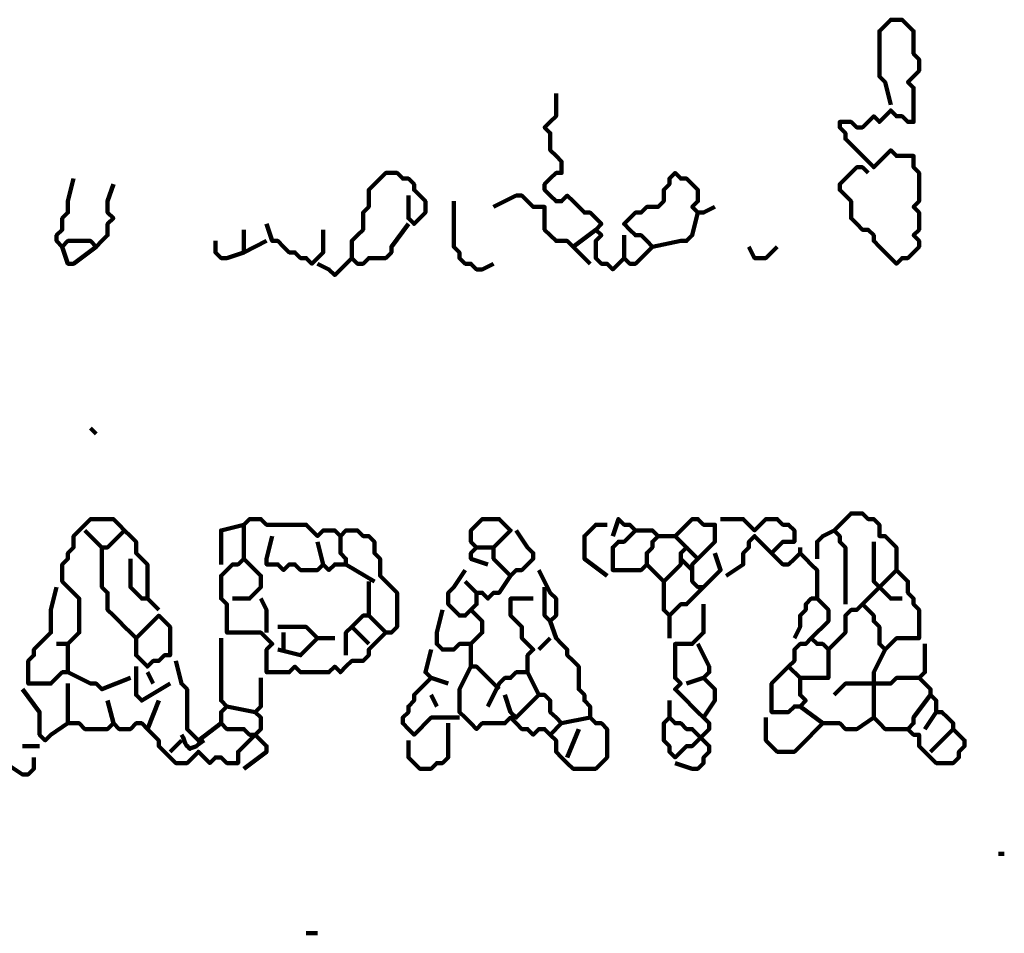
# Model space of a CAD drawing. Header units: metres. Extents: x 2413 to 4131, y 3282 to 4239.
# Tile 20 of 57: x 2932.32 to 2933.92, y 4214.67 to 4216.16. Entities that reach past the tile are written whole.
import ezdxf

# ---------------------------------------------------------------- set-up
doc = ezdxf.new("R2010")
doc.units = ezdxf.units.M
doc.layers.add('P', color=250, linetype='Continuous', lineweight=100)

msp = doc.modelspace()

# ---------------------------------------------------------------- linework, layer by layer
at = {"layer": 'P', "color": 0, "linetype": 'Continuous'}
for points in [[(2933.7404, 4216.0202), (2933.7311, 4216.0571), (2933.7219, 4216.0664), (2933.7219, 4216.0756), (2933.7219, 4216.0848), (2933.7219, 4216.0941), (2933.7219, 4216.1033), (2933.7219, 4216.1125), (2933.7219, 4216.1217), (2933.7219, 4216.131), (2933.7219, 4216.1402), (2933.7311, 4216.1494), (2933.7404, 4216.1587), (2933.7496, 4216.1587), (2933.7588, 4216.1587), (2933.7681, 4216.1494), (2933.7773, 4216.1402), (2933.7773, 4216.131), (2933.7773, 4216.1217), (2933.7773, 4216.1125), (2933.7773, 4216.1033), (2933.7865, 4216.0941), (2933.7865, 4216.0848), (2933.7865, 4216.0756), (2933.7773, 4216.0664), (2933.7681, 4216.0571), (2933.7773, 4216.0479), (2933.7773, 4216.0387), (2933.7773, 4216.0294), (2933.7773, 4216.0202), (2933.7773, 4216.011), (2933.7773, 4216.0017), (2933.7773, 4215.9925), (2933.7681, 4215.9925), (2933.7588, 4216.0017), (2933.7496, 4216.0017), (2933.7404, 4216.011), (2933.7311, 4216.0017), (2933.7219, 4215.9925), (2933.7127, 4216.0017), (2933.7035, 4215.9925), (2933.6942, 4215.9833), (2933.685, 4215.9833), (2933.6758, 4215.9925), (2933.6665, 4215.9925), (2933.6573, 4215.9925), (2933.6573, 4215.9833), (2933.6665, 4215.9741), (2933.6665, 4215.9648), (2933.6758, 4215.9556), (2933.685, 4215.9464), (2933.6942, 4215.9371), (2933.7035, 4215.9279), (2933.7127, 4215.9187), (2933.7219, 4215.9279), (2933.7311, 4215.9371), (2933.7404, 4215.9464), (2933.7496, 4215.9371), (2933.7588, 4215.9371), (2933.7681, 4215.9371), (2933.7773, 4215.9371), (2933.7773, 4215.9279), (2933.7773, 4215.9187), (2933.7865, 4215.9094), (2933.7865, 4215.9002), (2933.7865, 4215.891), (2933.7865, 4215.8817), (2933.7865, 4215.8725), (2933.7865, 4215.8633), (2933.7773, 4215.8541), (2933.7865, 4215.8448), (2933.7865, 4215.8356), (2933.7865, 4215.8264), (2933.7865, 4215.8171), (2933.7773, 4215.8079), (2933.7865, 4215.7987), (2933.7865, 4215.7894), (2933.7773, 4215.7802), (2933.7681, 4215.771), (2933.7588, 4215.771), (2933.7496, 4215.7617), (2933.7404, 4215.771), (2933.7311, 4215.7802), (2933.7219, 4215.7894), (2933.7127, 4215.7987), (2933.7127, 4215.8079), (2933.7035, 4215.8171), (2933.6942, 4215.8171), (2933.685, 4215.8264), (2933.6758, 4215.8356), (2933.6758, 4215.8448), (2933.6758, 4215.8541), (2933.6758, 4215.8633), (2933.6665, 4215.8725), (2933.6573, 4215.8817), (2933.6573, 4215.891), (2933.6665, 4215.9002), (2933.6758, 4215.9094), (2933.685, 4215.9187), (2933.6942, 4215.9187), (2933.7035, 4215.9094)], [(2933.1958, 4216.0387), (2933.1958, 4216.0017), (2933.1865, 4215.9925), (2933.1773, 4215.9833), (2933.1865, 4215.9741), (2933.1865, 4215.9648), (2933.1865, 4215.9556), (2933.1865, 4215.9464), (2933.1958, 4215.9371), (2933.205, 4215.9279), (2933.205, 4215.9187), (2933.205, 4215.9094), (2933.1958, 4215.9094), (2933.1865, 4215.9002), (2933.1773, 4215.891), (2933.1773, 4215.8817), (2933.1865, 4215.8725), (2933.1958, 4215.8633), (2933.205, 4215.8633), (2933.2142, 4215.8725), (2933.2235, 4215.8633), (2933.2327, 4215.8541), (2933.2419, 4215.8448), (2933.2511, 4215.8448), (2933.2604, 4215.8356), (2933.2696, 4215.8264), (2933.2604, 4215.8171), (2933.2696, 4215.8079), (2933.2604, 4215.7987), (2933.2604, 4215.7894), (2933.2604, 4215.7802), (2933.2604, 4215.771), (2933.2696, 4215.7617), (2933.2788, 4215.7617), (2933.2881, 4215.7525), (2933.2973, 4215.7617), (2933.3065, 4215.771), (2933.3158, 4215.7617), (2933.325, 4215.7617), (2933.3342, 4215.771), (2933.3435, 4215.7802), (2933.3527, 4215.7894), (2933.3435, 4215.7987), (2933.3342, 4215.8079), (2933.325, 4215.8079), (2933.3158, 4215.8171), (2933.3065, 4215.8264), (2933.3158, 4215.8356), (2933.325, 4215.8448), (2933.3342, 4215.8448), (2933.3435, 4215.8541), (2933.3527, 4215.8541), (2933.3619, 4215.8541), (2933.3711, 4215.8633), (2933.3711, 4215.8725), (2933.3711, 4215.8817), (2933.3804, 4215.891), (2933.3804, 4215.9002), (2933.3896, 4215.9094), (2933.3988, 4215.9002), (2933.4081, 4215.9002), (2933.4173, 4215.891), (2933.4265, 4215.8817), (2933.4265, 4215.8725), (2933.4265, 4215.8633), (2933.4173, 4215.8541), (2933.4265, 4215.8448), (2933.4358, 4215.8448), (2933.4542, 4215.8541)], [(2932.9558, 4215.8264), (2932.9281, 4215.7894), (2932.9281, 4215.7802), (2932.9188, 4215.771), (2932.9096, 4215.771), (2932.9004, 4215.771), (2932.8911, 4215.771), (2932.8819, 4215.7617), (2932.8727, 4215.7617), (2932.8635, 4215.771), (2932.8635, 4215.7802), (2932.8635, 4215.7894), (2932.8635, 4215.7987), (2932.8727, 4215.8079), (2932.8819, 4215.8171), (2932.8819, 4215.8264), (2932.8819, 4215.8356), (2932.8819, 4215.8448), (2932.8911, 4215.8541), (2932.8911, 4215.8633), (2932.8911, 4215.8725), (2932.8911, 4215.8817), (2932.9004, 4215.891), (2932.9096, 4215.9002), (2932.9188, 4215.9094), (2932.9281, 4215.9094), (2932.9373, 4215.9094), (2932.9465, 4215.9002), (2932.9558, 4215.9002), (2932.965, 4215.891), (2932.965, 4215.8817), (2932.9742, 4215.8725), (2932.9835, 4215.8633), (2932.9835, 4215.8541), (2932.9835, 4215.8448), (2932.9742, 4215.8356), (2932.965, 4215.8264), (2932.9558, 4215.8356), (2932.9558, 4215.8448), (2932.9558, 4215.8541), (2932.9558, 4215.8725)], [(2932.4111, 4215.9002), (2932.4019, 4215.8633), (2932.4019, 4215.8541), (2932.4019, 4215.8448), (2932.3927, 4215.8356), (2932.3927, 4215.8264), (2932.3927, 4215.8171), (2932.3835, 4215.8079), (2932.3835, 4215.7987), (2932.3927, 4215.7894), (2932.4019, 4215.7987), (2932.4111, 4215.7987), (2932.4204, 4215.7987), (2932.4296, 4215.7987), (2932.4388, 4215.7987), (2932.4481, 4215.7894), (2932.4573, 4215.7987), (2932.4665, 4215.8079), (2932.4665, 4215.8171), (2932.4665, 4215.8264), (2932.4758, 4215.8356), (2932.4665, 4215.8448), (2932.4665, 4215.8541), (2932.4665, 4215.8633), (2932.4758, 4215.891)], [(2933.0296, 4215.8633), (2933.0296, 4215.8264), (2933.0296, 4215.8171), (2933.0296, 4215.8079), (2933.0296, 4215.7987), (2933.0296, 4215.7894), (2933.0388, 4215.7802), (2933.0388, 4215.771), (2933.0481, 4215.7617), (2933.0573, 4215.7617), (2933.0665, 4215.7525), (2933.0758, 4215.7525), (2933.0942, 4215.7617)], [(2933.0942, 4215.8541), (2933.1311, 4215.8725), (2933.1404, 4215.8725), (2933.1496, 4215.8633), (2933.1588, 4215.8541), (2933.1681, 4215.8541), (2933.1773, 4215.8541), (2933.1773, 4215.8448), (2933.1773, 4215.8356), (2933.1773, 4215.8264), (2933.1773, 4215.8171), (2933.1865, 4215.8079), (2933.1958, 4215.7987), (2933.205, 4215.7987), (2933.2142, 4215.7987), (2933.2235, 4215.7894), (2933.2511, 4215.7617)], [(2933.4265, 4215.8448), (2933.4173, 4215.8079), (2933.4081, 4215.7987), (2933.3988, 4215.7987), (2933.3527, 4215.7894)], [(2932.725, 4215.8264), (2932.7342, 4215.7987), (2932.7435, 4215.7987), (2932.7527, 4215.7894), (2932.7619, 4215.7802), (2932.7711, 4215.7802), (2932.7804, 4215.771), (2932.7896, 4215.771), (2932.7988, 4215.7617), (2932.8081, 4215.771), (2932.8173, 4215.7802), (2932.8173, 4215.7894), (2932.8173, 4215.8171)], [(2932.6881, 4215.8171), (2932.6881, 4215.7894), (2932.6881, 4215.7802), (2932.725, 4215.7987)], [(2933.2235, 4215.7894), (2933.2604, 4215.8171)], [(2932.6419, 4215.7987), (2932.6419, 4215.7802), (2932.6511, 4215.771), (2932.6604, 4215.771), (2932.6881, 4215.7802)], [(2933.3065, 4215.8079), (2933.3065, 4215.771)], [(2932.3927, 4215.7894), (2932.4019, 4215.7617), (2932.4111, 4215.7617), (2932.4481, 4215.7894)], [(2933.5096, 4215.7894), (2933.5188, 4215.771), (2933.5281, 4215.771), (2933.5373, 4215.771), (2933.5558, 4215.7894)], [(2932.8635, 4215.771), (2932.845, 4215.7525), (2932.8358, 4215.7433), (2932.8265, 4215.7525), (2932.8081, 4215.7617)], [(2932.4388, 4215.4941), (2932.4481, 4215.4848)], [(2932.3835, 4215.2356), (2932.3742, 4215.1987), (2932.3742, 4215.1894), (2932.3742, 4215.1802), (2932.3742, 4215.171), (2932.3742, 4215.1617), (2932.365, 4215.1525), (2932.3558, 4215.1433), (2932.3465, 4215.1341), (2932.3465, 4215.1248), (2932.3373, 4215.1156), (2932.3373, 4215.1064), (2932.3373, 4215.0971), (2932.3373, 4215.0879), (2932.3373, 4215.0787), (2932.3465, 4215.0787), (2932.3558, 4215.0787), (2932.365, 4215.0787), (2932.3742, 4215.0787), (2932.3835, 4215.0879), (2932.3927, 4215.0971), (2932.4019, 4215.0971), (2932.4019, 4215.1064), (2932.4019, 4215.1156), (2932.4019, 4215.1248), (2932.4019, 4215.1341), (2932.4019, 4215.1433), (2932.4111, 4215.1525), (2932.4204, 4215.1617), (2932.4204, 4215.171), (2932.4204, 4215.1802), (2932.4204, 4215.1894), (2932.4204, 4215.1987), (2932.4204, 4215.2079), (2932.4204, 4215.2171), (2932.4111, 4215.2264), (2932.4019, 4215.2356), (2932.3927, 4215.2448), (2932.3927, 4215.2541), (2932.3927, 4215.2633), (2932.3927, 4215.2725), (2932.4019, 4215.2817), (2932.4019, 4215.291), (2932.4111, 4215.3002), (2932.4111, 4215.3094), (2932.4111, 4215.3187), (2932.4204, 4215.3279), (2932.4296, 4215.3371), (2932.4388, 4215.3464), (2932.4481, 4215.3464), (2932.4573, 4215.3464), (2932.4665, 4215.3464), (2932.4758, 4215.3464), (2932.485, 4215.3371), (2932.4942, 4215.3279), (2932.5035, 4215.3187), (2932.5127, 4215.3094), (2932.5127, 4215.3002), (2932.5127, 4215.291), (2932.5219, 4215.2817), (2932.5311, 4215.2725), (2932.5311, 4215.2633), (2932.5311, 4215.2541), (2932.5311, 4215.2448), (2932.5311, 4215.2356), (2932.5311, 4215.2264), (2932.5311, 4215.2171), (2932.5219, 4215.2171), (2932.5127, 4215.2264), (2932.5035, 4215.2356), (2932.5035, 4215.2448), (2932.5035, 4215.2541), (2932.5035, 4215.2817)], [(2932.6881, 4215.2817), (2932.6881, 4215.3187), (2932.6881, 4215.3279), (2932.6881, 4215.3371), (2932.6973, 4215.3464), (2932.7065, 4215.3464), (2932.7158, 4215.3464), (2932.725, 4215.3371), (2932.7342, 4215.3371), (2932.7435, 4215.3371), (2932.7527, 4215.3371), (2932.7619, 4215.3371), (2932.7711, 4215.3371), (2932.7804, 4215.3371), (2932.7896, 4215.3371), (2932.7988, 4215.3279), (2932.8081, 4215.3187), (2932.8173, 4215.3279), (2932.8265, 4215.3279), (2932.8358, 4215.3279), (2932.845, 4215.3187), (2932.8542, 4215.3279), (2932.8635, 4215.3279), (2932.8727, 4215.3279), (2932.8819, 4215.3187), (2932.8911, 4215.3187), (2932.9004, 4215.3094), (2932.9004, 4215.3002), (2932.9004, 4215.291), (2932.9096, 4215.2817), (2932.9096, 4215.2725), (2932.9096, 4215.2633), (2932.9096, 4215.2541), (2932.9188, 4215.2448), (2932.9281, 4215.2356), (2932.9373, 4215.2264), (2932.9373, 4215.2171), (2932.9373, 4215.2079), (2932.9373, 4215.1987), (2932.9373, 4215.1894), (2932.9373, 4215.1802), (2932.9373, 4215.171), (2932.9281, 4215.1617), (2932.9188, 4215.1617), (2932.9096, 4215.1525), (2932.9004, 4215.1433), (2932.8911, 4215.1341), (2932.8911, 4215.1248), (2932.8819, 4215.1156), (2932.8727, 4215.1156), (2932.8635, 4215.1156), (2932.8542, 4215.1064), (2932.845, 4215.0971), (2932.8358, 4215.1064), (2932.8265, 4215.0971), (2932.8173, 4215.0971), (2932.8081, 4215.0971), (2932.7988, 4215.0971), (2932.7896, 4215.0971), (2932.7804, 4215.0971), (2932.7711, 4215.1064), (2932.7619, 4215.0971), (2932.7527, 4215.0971), (2932.7435, 4215.0971), (2932.7342, 4215.0971), (2932.725, 4215.0971), (2932.725, 4215.1064), (2932.725, 4215.1156), (2932.725, 4215.1248), (2932.725, 4215.1341), (2932.7342, 4215.1433), (2932.725, 4215.1525), (2932.7158, 4215.1617), (2932.7065, 4215.1617), (2932.6973, 4215.1617), (2932.6881, 4215.1617), (2932.6788, 4215.1617), (2932.6696, 4215.1617), (2932.6604, 4215.1617), (2932.6604, 4215.171), (2932.6604, 4215.1802), (2932.6604, 4215.1894), (2932.6604, 4215.1987), (2932.6604, 4215.2079), (2932.6511, 4215.2171), (2932.6511, 4215.2264), (2932.6511, 4215.2356), (2932.6511, 4215.2448), (2932.6511, 4215.2541), (2932.6604, 4215.2633), (2932.6696, 4215.2725), (2932.6788, 4215.2725), (2932.6881, 4215.2817), (2932.6973, 4215.2725), (2932.7065, 4215.2633), (2932.7158, 4215.2541), (2932.7158, 4215.2448), (2932.7158, 4215.2356), (2932.7065, 4215.2264), (2932.6973, 4215.2171), (2932.6696, 4215.2171)], [(2933.085, 4215.2725), (2933.0573, 4215.2817), (2933.0573, 4215.291), (2933.0665, 4215.3002), (2933.0573, 4215.3094), (2933.0573, 4215.3187), (2933.0573, 4215.3279), (2933.0665, 4215.3371), (2933.0758, 4215.3464), (2933.085, 4215.3464), (2933.0942, 4215.3464), (2933.1035, 4215.3464), (2933.1127, 4215.3371), (2933.1219, 4215.3279), (2933.1127, 4215.3187), (2933.1035, 4215.3094), (2933.0942, 4215.3002), (2933.0942, 4215.291), (2933.0942, 4215.2817), (2933.1035, 4215.2725), (2933.1127, 4215.2633), (2933.1219, 4215.2541), (2933.1311, 4215.2633), (2933.1404, 4215.2633), (2933.1496, 4215.2725), (2933.1588, 4215.2817), (2933.1588, 4215.291), (2933.1496, 4215.3002), (2933.1311, 4215.3279)], [(2933.2881, 4215.3187), (2933.2973, 4215.3464), (2933.3065, 4215.3371), (2933.3158, 4215.3371), (2933.325, 4215.3279), (2933.3158, 4215.3187), (2933.3065, 4215.3094), (2933.2973, 4215.3094), (2933.2881, 4215.3002), (2933.2881, 4215.291), (2933.2881, 4215.2817), (2933.2881, 4215.2725), (2933.2881, 4215.2633), (2933.2973, 4215.2633), (2933.3065, 4215.2633), (2933.3158, 4215.2633), (2933.325, 4215.2633), (2933.3342, 4215.2633), (2933.3435, 4215.2725), (2933.3527, 4215.2633), (2933.3619, 4215.2541), (2933.3711, 4215.2448), (2933.3804, 4215.2541), (2933.3896, 4215.2633), (2933.3988, 4215.2725), (2933.3988, 4215.2817), (2933.3988, 4215.291), (2933.4081, 4215.3002), (2933.3988, 4215.3094), (2933.3896, 4215.3187), (2933.3988, 4215.3279), (2933.4081, 4215.3371), (2933.4173, 4215.3464), (2933.4265, 4215.3464), (2933.4358, 4215.3371), (2933.445, 4215.3371), (2933.4542, 4215.3371), (2933.4542, 4215.3279), (2933.4542, 4215.3187), (2933.4542, 4215.3094), (2933.445, 4215.3002), (2933.4358, 4215.291), (2933.4265, 4215.2817), (2933.4173, 4215.2725), (2933.4173, 4215.2633), (2933.4173, 4215.2541), (2933.4173, 4215.2448), (2933.4265, 4215.2356), (2933.4358, 4215.2356), (2933.445, 4215.2448), (2933.4542, 4215.2541), (2933.4635, 4215.2633), (2933.4542, 4215.291)], [(2933.4635, 4215.3464), (2933.5004, 4215.3464), (2933.5096, 4215.3371), (2933.5188, 4215.3279), (2933.5281, 4215.3371), (2933.5373, 4215.3464), (2933.5465, 4215.3464), (2933.5558, 4215.3464), (2933.565, 4215.3371), (2933.5742, 4215.3371), (2933.5835, 4215.3279), (2933.5835, 4215.3187), (2933.5835, 4215.3094), (2933.5742, 4215.3094), (2933.565, 4215.3094), (2933.5558, 4215.3002), (2933.5465, 4215.291), (2933.5558, 4215.2817), (2933.565, 4215.2725), (2933.5742, 4215.2725), (2933.5835, 4215.2817), (2933.5927, 4215.291), (2933.6019, 4215.2817), (2933.6111, 4215.2725), (2933.6204, 4215.2633), (2933.6204, 4215.2541), (2933.6204, 4215.2448), (2933.6204, 4215.2356), (2933.6204, 4215.2264), (2933.6204, 4215.2171), (2933.6111, 4215.2171), (2933.6019, 4215.2079), (2933.6019, 4215.1987), (2933.5927, 4215.1894), (2933.5927, 4215.1802), (2933.5927, 4215.171), (2933.5835, 4215.1525)], [(2933.6665, 4215.2079), (2933.6665, 4215.2448), (2933.6665, 4215.2541), (2933.6665, 4215.2633), (2933.6665, 4215.2725), (2933.6665, 4215.2817), (2933.6665, 4215.291), (2933.6665, 4215.3002), (2933.6573, 4215.3094), (2933.6573, 4215.3187), (2933.6481, 4215.3279), (2933.6573, 4215.3371), (2933.6665, 4215.3464), (2933.6758, 4215.3556), (2933.685, 4215.3556), (2933.6942, 4215.3556), (2933.7035, 4215.3464), (2933.7127, 4215.3464), (2933.7219, 4215.3371), (2933.7219, 4215.3279), (2933.7219, 4215.3187), (2933.7311, 4215.3187), (2933.7404, 4215.3094), (2933.7496, 4215.3002), (2933.7496, 4215.291), (2933.7496, 4215.2817), (2933.7496, 4215.2725), (2933.7496, 4215.2633), (2933.7588, 4215.2541), (2933.7681, 4215.2448), (2933.7681, 4215.2356), (2933.7681, 4215.2264), (2933.7773, 4215.2171), (2933.7773, 4215.2079), (2933.7865, 4215.1987), (2933.7865, 4215.1894), (2933.7865, 4215.1802), (2933.7865, 4215.171), (2933.7865, 4215.1617), (2933.7865, 4215.1525), (2933.7773, 4215.1525), (2933.7681, 4215.1525), (2933.7588, 4215.1525), (2933.7496, 4215.1525), (2933.7404, 4215.1433), (2933.7311, 4215.1341), (2933.7219, 4215.1433), (2933.7219, 4215.1525), (2933.7219, 4215.1617), (2933.7219, 4215.171), (2933.7127, 4215.1802), (2933.7127, 4215.1894), (2933.7035, 4215.1987), (2933.6942, 4215.2079), (2933.685, 4215.1987), (2933.6758, 4215.1987), (2933.6665, 4215.1894), (2933.6665, 4215.1802), (2933.6665, 4215.171), (2933.6665, 4215.1617), (2933.6573, 4215.1525), (2933.6481, 4215.1433), (2933.6388, 4215.1341), (2933.6296, 4215.1433), (2933.6204, 4215.1433), (2933.6111, 4215.1525), (2933.6019, 4215.1433), (2933.5927, 4215.1433), (2933.5835, 4215.1341), (2933.5835, 4215.1248), (2933.5835, 4215.1156), (2933.5742, 4215.1064), (2933.565, 4215.0971), (2933.5558, 4215.0879), (2933.5465, 4215.0787), (2933.5465, 4215.0694), (2933.5465, 4215.0602), (2933.5465, 4215.051), (2933.5465, 4215.0417), (2933.5465, 4215.0325), (2933.5558, 4215.0325), (2933.565, 4215.0325), (2933.5742, 4215.0325), (2933.5835, 4215.0417), (2933.5927, 4215.0417), (2933.6019, 4215.051), (2933.5927, 4215.0602), (2933.5927, 4215.0694), (2933.5927, 4215.0787), (2933.5927, 4215.0879), (2933.6019, 4215.0879), (2933.6111, 4215.0879), (2933.6204, 4215.0879), (2933.6296, 4215.0879), (2933.6388, 4215.0879), (2933.6388, 4215.0971), (2933.6388, 4215.1341)], [(2932.6511, 4215.2725), (2932.6511, 4215.3094), (2932.6511, 4215.3187), (2932.6511, 4215.3279), (2932.6881, 4215.3371)], [(2933.2788, 4215.2541), (2933.2419, 4215.2817), (2933.2419, 4215.291), (2933.2419, 4215.3002), (2933.2419, 4215.3094), (2933.2419, 4215.3187), (2933.2511, 4215.3279), (2933.2604, 4215.3371), (2933.2788, 4215.3371)], [(2932.4296, 4215.3279), (2932.4481, 4215.3094), (2932.4573, 4215.3002), (2932.4665, 4215.3002), (2932.4942, 4215.3279)], [(2932.7342, 4215.3187), (2932.725, 4215.2817), (2932.725, 4215.2725), (2932.7342, 4215.2725), (2932.7435, 4215.2725), (2932.7527, 4215.2633), (2932.7619, 4215.2725), (2932.7711, 4215.2725), (2932.7804, 4215.2633), (2932.7896, 4215.2633), (2932.7988, 4215.2633), (2932.8081, 4215.2633), (2932.8173, 4215.2725), (2932.8265, 4215.2633), (2932.8358, 4215.2725), (2932.845, 4215.2725), (2932.8542, 4215.2725), (2932.8542, 4215.2817), (2932.845, 4215.291), (2932.845, 4215.3002), (2932.845, 4215.3187)], [(2933.325, 4215.3279), (2933.3527, 4215.3279), (2933.3619, 4215.3187), (2933.3527, 4215.3094), (2933.3527, 4215.3002), (2933.3435, 4215.291), (2933.3435, 4215.2725)], [(2933.3619, 4215.3187), (2933.3896, 4215.3187)], [(2933.4727, 4215.2541), (2933.5004, 4215.2725), (2933.5004, 4215.2817), (2933.5004, 4215.291), (2933.5096, 4215.3002), (2933.5096, 4215.3094), (2933.5188, 4215.3187), (2933.5281, 4215.3094), (2933.5465, 4215.291)], [(2933.6204, 4215.2817), (2933.6204, 4215.3002), (2933.6204, 4215.3094), (2933.6296, 4215.3187), (2933.6481, 4215.3279)], [(2932.4573, 4215.3002), (2932.4573, 4215.2633), (2932.4573, 4215.2541), (2932.4573, 4215.2448), (2932.4573, 4215.2356), (2932.4665, 4215.2264), (2932.4665, 4215.2171), (2932.4665, 4215.2079), (2932.4665, 4215.1987), (2932.4758, 4215.1894), (2932.485, 4215.1802), (2932.4942, 4215.171), (2932.5035, 4215.1617), (2932.5127, 4215.1525), (2932.5219, 4215.1617), (2932.5311, 4215.171), (2932.5404, 4215.1802), (2932.5496, 4215.1894), (2932.5588, 4215.1802), (2932.5681, 4215.171), (2932.5681, 4215.1617), (2932.5681, 4215.1525), (2932.5681, 4215.1433), (2932.5681, 4215.1341), (2932.5681, 4215.1248), (2932.5588, 4215.1248), (2932.5496, 4215.1156), (2932.5404, 4215.1156), (2932.5311, 4215.1064), (2932.5219, 4215.1156), (2932.5127, 4215.1248), (2932.5127, 4215.1341), (2932.5127, 4215.1525)], [(2932.8081, 4215.3094), (2932.8173, 4215.2725)], [(2933.0665, 4215.3002), (2933.0942, 4215.3002)], [(2933.4081, 4215.3002), (2933.4265, 4215.2817)], [(2933.5927, 4215.3002), (2933.5927, 4215.291)], [(2933.7127, 4215.3094), (2933.7127, 4215.2725), (2933.7127, 4215.2633), (2933.7127, 4215.2541), (2933.7127, 4215.2448), (2933.7219, 4215.2356), (2933.7311, 4215.2264), (2933.7404, 4215.2171), (2933.7588, 4215.2171)], [(2933.3988, 4215.2817), (2933.4173, 4215.2633)], [(2932.8542, 4215.2725), (2932.9004, 4215.2448)], [(2933.0481, 4215.2633), (2933.0296, 4215.2356), (2933.0204, 4215.2264), (2933.0204, 4215.2171), (2933.0204, 4215.2079), (2933.0296, 4215.1987), (2933.0388, 4215.1894), (2933.0481, 4215.1894), (2933.0573, 4215.1987), (2933.0665, 4215.2079), (2933.0665, 4215.2171), (2933.0665, 4215.2264), (2933.0758, 4215.2264), (2933.085, 4215.2171), (2933.0942, 4215.2264), (2933.1035, 4215.2264), (2933.1219, 4215.2541)], [(2933.1681, 4215.2633), (2933.1865, 4215.2264), (2933.1958, 4215.2171), (2933.1958, 4215.2079), (2933.1958, 4215.1987), (2933.1958, 4215.1894), (2933.1865, 4215.1802), (2933.1773, 4215.1894), (2933.1773, 4215.2356)], [(2933.7496, 4215.2633), (2933.7311, 4215.2448), (2933.7219, 4215.2356), (2933.7127, 4215.2264), (2933.6942, 4215.2079)], [(2932.8911, 4215.2448), (2932.8911, 4215.2079), (2932.8911, 4215.1987), (2932.8911, 4215.1894), (2932.8819, 4215.1894), (2932.8727, 4215.1802), (2932.8635, 4215.171), (2932.8542, 4215.1617), (2932.8542, 4215.1248)], [(2933.0481, 4215.2448), (2933.0665, 4215.2264)], [(2933.3711, 4215.2448), (2933.3711, 4215.2079), (2933.3711, 4215.1987), (2933.3804, 4215.1894), (2933.3896, 4215.1987), (2933.3988, 4215.2079), (2933.4081, 4215.2079), (2933.4173, 4215.2171), (2933.4358, 4215.2356)], [(2932.5311, 4215.2171), (2932.5496, 4215.1987)], [(2932.7158, 4215.2171), (2932.725, 4215.1987), (2932.725, 4215.1894), (2932.725, 4215.1802), (2932.725, 4215.1617)], [(2933.085, 4215.0417), (2933.1035, 4215.0787), (2933.1127, 4215.0879), (2933.1219, 4215.0879), (2933.1311, 4215.0971), (2933.1404, 4215.0971), (2933.1496, 4215.0971), (2933.1496, 4215.1064), (2933.1496, 4215.1156), (2933.1496, 4215.1248), (2933.1588, 4215.1341), (2933.1496, 4215.1433), (2933.1404, 4215.1525), (2933.1404, 4215.1617), (2933.1404, 4215.171), (2933.1311, 4215.1802), (2933.1219, 4215.1894), (2933.1219, 4215.1987), (2933.1219, 4215.2079), (2933.1219, 4215.2171), (2933.1588, 4215.2171)], [(2933.4358, 4215.2079), (2933.4358, 4215.171), (2933.4358, 4215.1617), (2933.4265, 4215.1525), (2933.4173, 4215.1433), (2933.4081, 4215.1433), (2933.3988, 4215.1433), (2933.3896, 4215.1433), (2933.3896, 4215.1341), (2933.3896, 4215.1248), (2933.3896, 4215.1156), (2933.3896, 4215.1064), (2933.3896, 4215.0971), (2933.3896, 4215.0879), (2933.3988, 4215.0787), (2933.3896, 4215.0694), (2933.3988, 4215.0602), (2933.4081, 4215.051), (2933.4173, 4215.0417), (2933.4265, 4215.0325), (2933.4358, 4215.0233), (2933.445, 4215.0141), (2933.445, 4215.0048), (2933.4358, 4214.9956), (2933.4265, 4214.9864), (2933.4173, 4214.9771), (2933.4081, 4214.9771), (2933.3988, 4214.9679), (2933.3896, 4214.9587), (2933.3804, 4214.9679), (2933.3804, 4214.9771), (2933.3711, 4214.9864), (2933.3711, 4214.9956), (2933.3711, 4215.0048), (2933.3711, 4215.0141), (2933.3804, 4215.0233), (2933.3896, 4215.0141), (2933.3988, 4215.0141), (2933.4081, 4215.0048), (2933.4173, 4215.0048), (2933.4265, 4214.9956), (2933.4358, 4214.9864), (2933.445, 4214.9771), (2933.445, 4214.9679), (2933.4358, 4214.9587), (2933.4358, 4214.9494), (2933.4265, 4214.9402), (2933.4173, 4214.9402), (2933.3896, 4214.9494)], [(2933.6204, 4215.2171), (2933.6388, 4215.1987), (2933.6388, 4215.1894), (2933.6388, 4215.1802), (2933.6111, 4215.1525)], [(2932.8911, 4215.1894), (2932.9188, 4215.1617)], [(2933.0111, 4215.1987), (2933.0019, 4215.1617), (2933.0019, 4215.1525), (2933.0019, 4215.1433), (2933.0111, 4215.1341), (2933.0204, 4215.1341), (2933.0296, 4215.1341), (2933.0388, 4215.1433), (2933.0481, 4215.1433), (2933.0573, 4215.1433), (2933.0573, 4215.1341), (2933.0573, 4215.1248), (2933.0573, 4215.1156), (2933.0573, 4215.1064), (2933.0665, 4215.1064), (2933.0758, 4215.0971), (2933.1035, 4215.0694)], [(2933.0573, 4215.1987), (2933.0758, 4215.1802), (2933.0758, 4215.171), (2933.0758, 4215.1617), (2933.0573, 4215.1433)], [(2933.3804, 4215.1894), (2933.3804, 4215.1525)], [(2932.7435, 4215.171), (2932.7804, 4215.171), (2932.7896, 4215.171), (2932.7988, 4215.1617), (2932.8081, 4215.1525), (2932.7988, 4215.1433), (2932.7896, 4215.1341), (2932.7804, 4215.1248), (2932.7435, 4215.1341)], [(2932.8635, 4215.171), (2932.8911, 4215.1433)], [(2933.1865, 4215.1802), (2933.1958, 4215.1525), (2933.205, 4215.1433), (2933.2142, 4215.1341), (2933.2142, 4215.1248), (2933.2235, 4215.1156), (2933.2327, 4215.1064), (2933.2327, 4215.0971), (2933.2327, 4215.0879), (2933.2327, 4215.0787), (2933.2327, 4215.0694), (2933.2419, 4215.0602), (2933.2419, 4215.051), (2933.2511, 4215.0417), (2933.2511, 4215.0325), (2933.2511, 4215.0233), (2933.2604, 4215.0141), (2933.2696, 4215.0141), (2933.2788, 4215.0048), (2933.2788, 4214.9956), (2933.2788, 4214.9864), (2933.2788, 4214.9771), (2933.2788, 4214.9679), (2933.2788, 4214.9587), (2933.2696, 4214.9494), (2933.2604, 4214.9402), (2933.2511, 4214.9402), (2933.2419, 4214.9402), (2933.2327, 4214.9402), (2933.2235, 4214.9402), (2933.2142, 4214.9494), (2933.205, 4214.9587), (2933.1958, 4214.9679), (2933.1958, 4214.9771), (2933.1958, 4214.9864), (2933.1865, 4214.9956), (2933.1773, 4215.0048), (2933.1681, 4215.0048), (2933.1588, 4214.9956), (2933.1496, 4215.0048), (2933.1404, 4215.0048), (2933.1311, 4215.0141), (2933.1219, 4215.0233), (2933.1127, 4215.0141), (2933.1035, 4215.0141), (2933.0942, 4215.0141), (2933.085, 4215.0141), (2933.0758, 4215.0141), (2933.0665, 4215.0048), (2933.0573, 4215.0141), (2933.0481, 4215.0233), (2933.0388, 4215.0325), (2933.0388, 4215.0417), (2933.0388, 4215.051), (2933.0388, 4215.0602), (2933.0388, 4215.0694), (2933.0573, 4215.1064)], [(2932.7527, 4215.1617), (2932.7527, 4215.1341)], [(2932.3835, 4215.1433), (2932.4019, 4215.1433)], [(2932.6511, 4215.1525), (2932.6511, 4215.1156), (2932.6511, 4215.1064), (2932.6511, 4215.0971), (2932.6511, 4215.0879), (2932.6511, 4215.0787), (2932.6511, 4215.0694), (2932.6511, 4215.0602), (2932.6511, 4215.051), (2932.6604, 4215.0417), (2932.6511, 4215.0325), (2932.6511, 4215.0233), (2932.6511, 4215.0141), (2932.6604, 4215.0048), (2932.6696, 4215.0048), (2932.6788, 4215.0048), (2932.6881, 4215.0048), (2932.6973, 4214.9956), (2932.7065, 4214.9956), (2932.7158, 4215.0048), (2932.7158, 4215.0141), (2932.7158, 4215.0233), (2932.7065, 4215.0325), (2932.7158, 4215.0417), (2932.7158, 4215.0879)], [(2932.8081, 4215.1525), (2932.8358, 4215.1525)], [(2933.1865, 4215.1525), (2933.1681, 4215.1341)], [(2933.4265, 4215.1433), (2933.445, 4215.1064), (2933.445, 4215.0971), (2933.4358, 4215.0879), (2933.445, 4215.0787), (2933.4542, 4215.0694), (2933.4542, 4215.0602), (2933.4542, 4215.051), (2933.4358, 4215.0233)], [(2933.7958, 4215.1433), (2933.7958, 4215.1064), (2933.7958, 4215.0971), (2933.7865, 4215.0879), (2933.7958, 4215.0787), (2933.805, 4215.0694), (2933.805, 4215.0602), (2933.8142, 4215.051), (2933.8142, 4215.0417), (2933.8142, 4215.0325), (2933.8235, 4215.0325), (2933.8327, 4215.0233), (2933.8419, 4215.0141), (2933.8419, 4215.0048), (2933.8511, 4214.9956), (2933.8604, 4214.9864), (2933.8604, 4214.9771), (2933.8511, 4214.9679), (2933.8511, 4214.9587), (2933.8419, 4214.9494), (2933.8327, 4214.9494), (2933.8235, 4214.9494), (2933.8142, 4214.9494), (2933.805, 4214.9587), (2933.7958, 4214.9679), (2933.7865, 4214.9771), (2933.7865, 4214.9864), (2933.7865, 4214.9956), (2933.7773, 4214.9956), (2933.7681, 4215.0048), (2933.7773, 4215.0141), (2933.7773, 4215.0233), (2933.805, 4215.0602)], [(2932.9927, 4215.1341), (2932.9835, 4215.0971), (2932.9927, 4215.0879), (2932.9835, 4215.0787), (2932.9742, 4215.0694), (2932.965, 4215.0602), (2932.965, 4215.051), (2932.9558, 4215.0417), (2932.9558, 4215.0325), (2932.9465, 4215.0233), (2932.9465, 4215.0141), (2932.9558, 4215.0048), (2932.965, 4214.9956), (2932.9742, 4215.0048), (2932.9835, 4215.0141), (2932.9927, 4215.0233), (2933.0388, 4215.0233)], [(2933.7311, 4215.1341), (2933.7127, 4215.0971), (2933.7127, 4215.0879), (2933.7127, 4215.0787), (2933.7127, 4215.0694), (2933.7127, 4215.0602), (2933.7127, 4215.051), (2933.7127, 4215.0417), (2933.7127, 4215.0325), (2933.7127, 4215.0233), (2933.7219, 4215.0141), (2933.7311, 4215.0048), (2933.7681, 4215.0048)], [(2932.5127, 4215.1064), (2932.5127, 4215.0694), (2932.5127, 4215.0602), (2932.5219, 4215.051), (2932.5681, 4215.0787)], [(2932.5773, 4215.1156), (2932.5865, 4215.0787), (2932.5958, 4215.0694), (2932.5958, 4215.0602), (2932.5958, 4215.051), (2932.5958, 4215.0417), (2932.5958, 4215.0325), (2932.5958, 4215.0233), (2932.5958, 4215.0141), (2932.5958, 4215.0048), (2932.605, 4214.9956), (2932.6142, 4214.9864), (2932.6511, 4215.0141)], [(2933.5742, 4215.1064), (2933.5927, 4215.0879)], [(2932.4019, 4215.0971), (2932.4388, 4215.0787), (2932.4481, 4215.0787), (2932.4573, 4215.0694), (2932.5035, 4215.0879)], [(2932.5311, 4215.0971), (2932.5404, 4215.0787)], [(2933.1496, 4215.0971), (2933.1681, 4215.0602), (2933.1773, 4215.0602), (2933.1865, 4215.051), (2933.1865, 4215.0417), (2933.1865, 4215.0325), (2933.1958, 4215.0233), (2933.205, 4215.0141), (2933.1865, 4214.9956)], [(2932.4019, 4215.0787), (2932.4019, 4215.0417), (2932.4019, 4215.0325), (2932.4019, 4215.0233), (2932.4019, 4215.0141), (2932.4111, 4215.0141), (2932.4204, 4215.0141), (2932.4296, 4215.0048), (2932.4388, 4215.0048), (2932.4481, 4215.0048), (2932.4573, 4215.0048), (2932.4665, 4215.0048), (2932.4758, 4215.0141), (2932.485, 4215.0048), (2932.4942, 4215.0048), (2932.5035, 4215.0048), (2932.5127, 4215.0141), (2932.5219, 4215.0141), (2932.5311, 4215.0048), (2932.5404, 4214.9956), (2932.5496, 4214.9864), (2932.5496, 4214.9771), (2932.5588, 4214.9679), (2932.5681, 4214.9587), (2932.5773, 4214.9494), (2932.5865, 4214.9494), (2932.5958, 4214.9494), (2932.605, 4214.9587), (2932.6142, 4214.9679), (2932.6235, 4214.9587), (2932.6327, 4214.9494), (2932.6419, 4214.9587), (2932.6511, 4214.9587), (2932.6604, 4214.9494), (2932.6696, 4214.9494), (2932.6788, 4214.9494), (2932.6788, 4214.9587), (2932.6788, 4214.9679), (2932.6881, 4214.9771), (2932.6973, 4214.9864), (2932.7065, 4214.9956), (2932.7158, 4214.9864), (2932.725, 4214.9771), (2932.725, 4214.9679), (2932.6881, 4214.9402)], [(2932.9927, 4215.0879), (2933.0204, 4215.0787)], [(2933.4081, 4215.0787), (2933.4358, 4215.0879)], [(2933.6481, 4215.0602), (2933.6665, 4215.0787), (2933.6758, 4215.0787), (2933.685, 4215.0787), (2933.6942, 4215.0787), (2933.7035, 4215.0787), (2933.7127, 4215.0787), (2933.7219, 4215.0787), (2933.7311, 4215.0787), (2933.7404, 4215.0787), (2933.7496, 4215.0879), (2933.7588, 4215.0879), (2933.7865, 4215.0879)], [(2932.3281, 4215.0694), (2932.3558, 4215.0325), (2932.3558, 4215.0233), (2932.3558, 4215.0141), (2932.3558, 4215.0048), (2932.3558, 4214.9956), (2932.365, 4214.9864), (2932.3742, 4214.9956), (2932.4019, 4215.0141)], [(2932.9927, 4215.0602), (2933.0019, 4215.0417)], [(2933.1127, 4215.0602), (2933.1219, 4215.0325), (2933.1311, 4215.0233), (2933.1681, 4215.0602)], [(2932.4665, 4215.051), (2932.4758, 4215.0141)], [(2932.5496, 4215.051), (2932.5311, 4215.0048)], [(2932.6604, 4215.0417), (2932.7065, 4215.0325)], [(2933.3804, 4215.051), (2933.3804, 4215.0233)], [(2933.5927, 4215.0417), (2933.6296, 4215.0141), (2933.6388, 4215.0141), (2933.6481, 4215.0141), (2933.6573, 4215.0141), (2933.6665, 4215.0048), (2933.6758, 4215.0048), (2933.685, 4215.0048), (2933.7127, 4215.0233)], [(2933.8142, 4215.0325), (2933.7958, 4215.0048)], [(2933.0204, 4215.0141), (2933.0204, 4214.9771), (2933.0204, 4214.9679), (2933.0204, 4214.9587), (2933.0111, 4214.9494), (2933.0019, 4214.9494), (2932.9927, 4214.9402), (2932.9835, 4214.9402), (2932.9742, 4214.9402), (2932.965, 4214.9494), (2932.9558, 4214.9587), (2932.9558, 4214.9679), (2932.9558, 4214.9864)], [(2933.2511, 4215.0233), (2933.205, 4215.0141)], [(2933.5373, 4215.0233), (2933.5373, 4214.9864), (2933.5465, 4214.9771), (2933.5558, 4214.9679), (2933.565, 4214.9679), (2933.5742, 4214.9679), (2933.5835, 4214.9679), (2933.5927, 4214.9771), (2933.6296, 4215.0141)], [(2932.5865, 4214.9956), (2932.5896, 4214.991), (2932.5911, 4214.9864), (2932.5927, 4214.9817), (2932.5942, 4214.9787), (2932.5973, 4214.9756), (2932.6004, 4214.9725), (2932.6035, 4214.9741), (2932.6081, 4214.9756), (2932.6111, 4214.9771), (2932.6142, 4214.9802), (2932.6188, 4214.9833), (2932.6235, 4214.9864)], [(2933.2327, 4215.0048), (2933.2142, 4214.9587)], [(2933.8419, 4215.0048), (2933.805, 4214.9679)], [(2932.3281, 4214.9771), (2932.3558, 4214.9771)], [(2932.5865, 4214.9864), (2932.5681, 4214.9679)], [(2932.3465, 4214.9587), (2932.3465, 4214.9402), (2932.3373, 4214.931), (2932.3281, 4214.931), (2932.3004, 4214.9494)], [(2933.9158, 4214.8017), (2933.925, 4214.8017)], [(2932.7896, 4214.6725), (2932.8081, 4214.6725)]]:
    msp.add_lwpolyline(points, dxfattribs=at)

doc.saveas('drawing.dxf')
